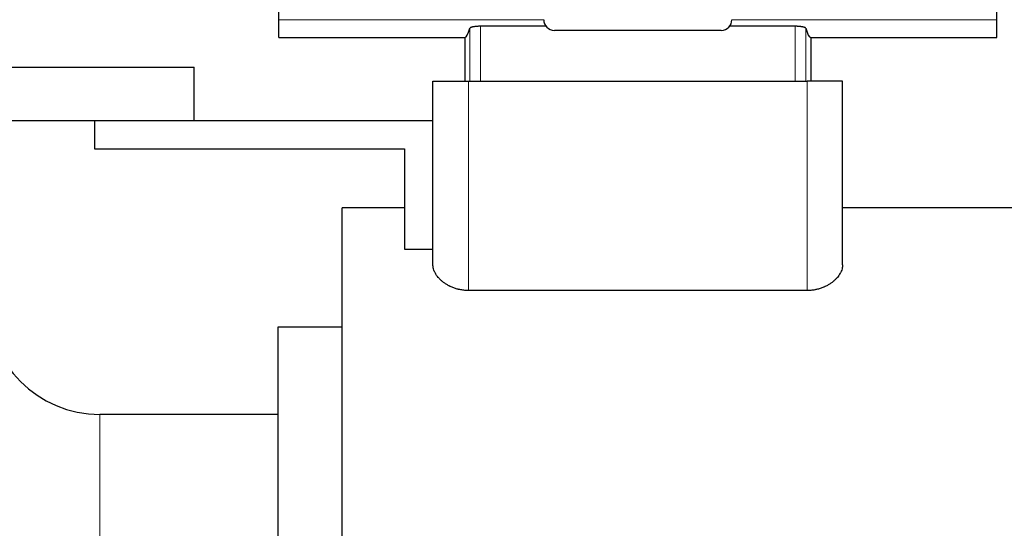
# Model space of a CAD drawing. Header units: inches. Extents: x 0 to 29700, y -16 to 21000.
# Tile 84 of 213: x 4049 to 4325, y 17206 to 17349. Entities that reach past the tile are written whole.
import ezdxf

# ---------------------------------------------------------------- set-up
doc = ezdxf.new("R2010")
doc.units = ezdxf.units.IN
doc.layers.add('1', color=7, linetype='Continuous', true_color=0xffffff)

msp = doc.modelspace()

# ---------------------------------------------------------------- linework, layer by layer
at = {"layer": '1', "color": 2, "linetype": 'Continuous', "lineweight": 25}
for p, q in [((4121.377, 17349.121), (4121.377, 17357.41)), ((4322.877, 17349.121), (4322.877, 17357.41)), ((4121.377, 17344.236), (4121.377, 17349.121)), ((4322.877, 17344.236), (4322.877, 17349.121)), ((4196.366, 17347.345), (4177.97, 17347.345)), ((4245.531, 17346.2), (4198.723, 17346.2)), ((4266.284, 17347.345), (4247.888, 17347.345)), ((4121.377, 17344.236), (4173.555, 17344.236)), ((4173.555, 17344.236), (4173.555, 17331.9)), ((4270.699, 17344.236), (4322.877, 17344.236)), ((4270.699, 17344.236), (4270.699, 17331.9)), ((3940.127, 17335.9), (4097.627, 17335.9)), ((4097.627, 17320.9), (4097.627, 17335.9)), ((4164.627, 17331.9), (4174.627, 17331.9)), ((4164.627, 17280.394), (4164.627, 17331.9)), ((4174.627, 17331.9), (4269.627, 17331.9)), ((4279.627, 17331.9), (4269.627, 17331.9)), ((4279.627, 17280.394), (4279.627, 17331.9)), ((3940.127, 17320.9), (4097.627, 17320.9)), ((4069.627, 17320.9), (4069.627, 17312.9)), ((4097.627, 17320.9), (4164.627, 17320.9)), ((4069.627, 17312.9), (4156.627, 17312.9)), ((4156.627, 17312.9), (4156.627, 17284.73)), ((4156.627, 17296.4), (4139.127, 17296.4)), ((4139.127, 17193.9), (4139.127, 17296.4)), ((4327.127, 17296.4), (4279.627, 17296.4)), ((4156.627, 17284.73), (4164.627, 17284.73)), ((4269.627, 17273.154), (4174.627, 17273.154)), ((4139.127, 17262.9), (4121.127, 17262.9)), ((4121.127, 17262.9), (4121.127, 17193.9)), ((4121.127, 17238.35), (4071.127, 17238.35))]:
    msp.add_line(p, q, dxfattribs=at)
at = {"layer": '1', "color": 110, "linetype": 'Continuous', "lineweight": 13}
for p, q in [((4195.728, 17349.121), (4121.377, 17349.121)), ((4322.877, 17349.121), (4248.526, 17349.121)), ((4174.978, 17346.78), (4174.978, 17331.9)), ((4177.97, 17347.345), (4177.97, 17331.9)), ((4266.284, 17347.345), (4266.284, 17331.9)), ((4269.276, 17346.78), (4269.276, 17331.9)), ((4174.627, 17273.154), (4174.627, 17331.9)), ((4269.627, 17273.154), (4269.627, 17331.9)), ((4071.127, 17238.35), (4071.127, 17193.9))]:
    msp.add_line(p, q, dxfattribs=at)
at = {"layer": '1', "color": 2, "linetype": 'Continuous', "lineweight": 25}
msp.add_arc((4071.127, 17269.9), 31.55, 180, 270, dxfattribs=at)
for centre, major_axis, ratio, start_param, end_param in [((4198.731, 17349.204), (-2.127, -2.127), 0.9972647, 5.4991567, 7.0672139), ((4245.523, 17349.204), (2.127, -2.127), 0.9972647, 5.4991567, 7.0672139), ((4173.555, 17490.533), (0, 146.297), 0.0524078, 3.1415927, 3.3283319), ((4270.699, 17490.533), (0, 146.297), 0.0524078, 2.9548534, 3.1415927)]:
    msp.add_ellipse(centre, major_axis=major_axis, ratio=ratio, start_param=start_param, end_param=end_param, dxfattribs=at)
for points, knots in [([(4177.97, 17347.345), (4177.873, 17347.345), (4177.778, 17347.344), (4177.588, 17347.34), (4177.399, 17347.335), (4177.214, 17347.325), (4177.076, 17347.317), (4177.031, 17347.314), (4176.94, 17347.307), (4176.895, 17347.304), (4176.761, 17347.292), (4176.674, 17347.284), (4176.546, 17347.27), (4176.504, 17347.266), (4176.421, 17347.256), (4176.381, 17347.251), (4176.261, 17347.235), (4176.108, 17347.212), (4175.965, 17347.187), (4175.862, 17347.167), (4175.829, 17347.16), (4175.78, 17347.149), (4175.763, 17347.146), (4175.731, 17347.139), (4175.653, 17347.12), (4175.522, 17347.087), (4175.37, 17347.04), (4175.284, 17347.006), (4175.235, 17346.985), (4175.225, 17346.981), (4175.206, 17346.972), (4175.179, 17346.959), (4175.155, 17346.947), (4175.108, 17346.921), (4175.056, 17346.886), (4175.02, 17346.851), (4174.992, 17346.815), (4174.983, 17346.797), (4174.978, 17346.78)], [0, 0, 0, 0, 0.0625, 0.0625, 0.125, 0.1875, 0.1875, 0.21875, 0.21875, 0.25, 0.25, 0.3125, 0.3125, 0.34375, 0.34375, 0.375, 0.375, 0.4375, 0.5, 0.5, 0.53125, 0.53125, 0.546875, 0.546875, 0.5625, 0.625, 0.6875, 0.75, 0.75, 0.765625, 0.765625, 0.78125, 0.8125, 0.8125, 0.875, 0.9375, 0.9375, 1, 1, 1, 1]), ([(4269.276, 17346.78), (4269.271, 17346.797), (4269.261, 17346.815), (4269.241, 17346.842), (4269.233, 17346.851), (4269.214, 17346.869), (4269.204, 17346.878), (4269.17, 17346.904), (4269.143, 17346.922), (4269.097, 17346.948), (4269.08, 17346.956), (4269.045, 17346.974), (4269.026, 17346.982), (4268.967, 17347.008), (4268.923, 17347.024), (4268.852, 17347.049), (4268.827, 17347.057), (4268.776, 17347.073), (4268.749, 17347.08), (4268.667, 17347.104), (4268.551, 17347.133), (4268.421, 17347.161), (4268.318, 17347.181), (4268.266, 17347.19), (4268.212, 17347.2), (4268.175, 17347.206), (4268.156, 17347.209), (4268.062, 17347.224), (4267.908, 17347.247), (4267.662, 17347.276), (4267.49, 17347.293), (4267.357, 17347.304), (4267.312, 17347.307), (4267.222, 17347.314), (4267.176, 17347.317), (4267.038, 17347.325), (4266.853, 17347.335), (4266.665, 17347.34), (4266.476, 17347.344), (4266.38, 17347.345), (4266.284, 17347.345)], [0, 0, 0, 0, 0.0625, 0.0625, 0.09375, 0.09375, 0.125, 0.125, 0.1875, 0.1875, 0.21875, 0.21875, 0.25, 0.25, 0.3125, 0.3125, 0.34375, 0.34375, 0.375, 0.375, 0.4375, 0.5, 0.5, 0.53125, 0.546875, 0.546875, 0.5625, 0.5625, 0.625, 0.6875, 0.75, 0.75, 0.78125, 0.78125, 0.8125, 0.8125, 0.875, 0.9375, 0.9375, 1, 1, 1, 1]), ([(4174.627, 17273.154), (4174.444, 17273.154), (4174.261, 17273.158), (4174.031, 17273.169), (4173.985, 17273.171), (4173.893, 17273.176), (4173.756, 17273.185), (4173.619, 17273.196), (4173.166, 17273.237), (4172.809, 17273.285), (4172.284, 17273.381), (4172.11, 17273.416), (4171.851, 17273.475), (4171.766, 17273.495), (4171.595, 17273.538), (4171.51, 17273.56), (4171.087, 17273.676), (4170.761, 17273.781), (4170.132, 17274.013), (4169.828, 17274.14), (4169.463, 17274.311), (4169.354, 17274.363), (4169.247, 17274.417), (4169.176, 17274.453), (4169.14, 17274.471), (4168.964, 17274.563), (4168.827, 17274.638), (4168.426, 17274.868), (4168.173, 17275.029), (4167.693, 17275.361), (4167.466, 17275.533), (4167.036, 17275.887), (4166.834, 17276.069), (4166.548, 17276.35), (4166.456, 17276.445), (4166.279, 17276.634), (4166.195, 17276.73), (4165.951, 17277.018), (4165.801, 17277.212), (4165.529, 17277.603), (4165.406, 17277.801), (4165.24, 17278.1), (4165.189, 17278.2), (4165.116, 17278.351), (4165.092, 17278.401), (4165.047, 17278.501), (4165.025, 17278.552), (4164.921, 17278.803), (4164.852, 17279.003), (4164.74, 17279.403), (4164.698, 17279.602), (4164.655, 17279.9), (4164.645, 17279.999), (4164.634, 17280.147), (4164.63, 17280.221), (4164.628, 17280.308), (4164.627, 17280.351), (4164.627, 17280.37), (4164.627, 17280.382), (4164.627, 17280.388), (4164.627, 17280.394)], [0, 0, 0, 0, 0.03125, 0.03125, 0.0390625, 0.0390625, 0.046875, 0.0625, 0.0625, 0.125, 0.125, 0.15625, 0.15625, 0.171875, 0.171875, 0.1875, 0.1875, 0.25, 0.25, 0.3125, 0.3125, 0.328125, 0.3359375, 0.3359375, 0.34375, 0.34375, 0.375, 0.375, 0.4375, 0.4375, 0.5, 0.5, 0.5625, 0.5625, 0.59375, 0.59375, 0.625, 0.625, 0.6875, 0.6875, 0.75, 0.75, 0.78125, 0.78125, 0.796875, 0.796875, 0.8125, 0.8125, 0.875, 0.875, 0.9375, 0.9375, 0.96875, 0.96875, 0.984375, 0.9921875, 0.9960937, 0.9980469, 0.9980469, 1, 1, 1, 1]), ([(4279.627, 17280.394), (4279.627, 17280.198), (4279.612, 17280), (4279.556, 17279.604), (4279.514, 17279.405), (4279.403, 17279.006), (4279.334, 17278.805), (4279.209, 17278.504), (4279.163, 17278.403), (4279.066, 17278.202), (4279.014, 17278.101), (4278.848, 17277.802), (4278.725, 17277.604), (4278.453, 17277.213), (4278.305, 17277.02), (4277.981, 17276.638), (4277.806, 17276.449), (4277.523, 17276.17), (4277.425, 17276.078), (4277.272, 17275.941), (4277.221, 17275.895), (4277.116, 17275.804), (4277.062, 17275.759), (4276.791, 17275.535), (4276.562, 17275.362), (4276.079, 17275.028), (4275.826, 17274.868), (4275.293, 17274.561), (4275.013, 17274.415), (4274.682, 17274.26), (4274.645, 17274.243), (4274.571, 17274.209), (4274.533, 17274.192), (4274.421, 17274.142), (4274.193, 17274.044), (4273.96, 17273.953), (4273.488, 17273.779), (4273.163, 17273.675), (4272.66, 17273.537), (4272.49, 17273.494), (4272.23, 17273.436), (4272.143, 17273.417), (4271.967, 17273.381), (4271.878, 17273.364), (4271.435, 17273.284), (4271.077, 17273.236), (4270.356, 17273.171), (4269.993, 17273.154), (4269.627, 17273.154)], [0, 0, 0, 0, 0.0625, 0.0625, 0.125, 0.125, 0.1875, 0.1875, 0.21875, 0.21875, 0.25, 0.25, 0.3125, 0.3125, 0.375, 0.375, 0.4375, 0.4375, 0.46875, 0.46875, 0.484375, 0.484375, 0.5, 0.5, 0.5625, 0.5625, 0.625, 0.625, 0.6875, 0.6875, 0.6953125, 0.6953125, 0.703125, 0.703125, 0.71875, 0.75, 0.75, 0.8125, 0.8125, 0.84375, 0.84375, 0.859375, 0.859375, 0.875, 0.875, 0.9375, 0.9375, 1, 1, 1, 1])]:
    msp.add_open_spline(points, degree=3, knots=knots, dxfattribs=at)

doc.saveas('drawing.dxf')
